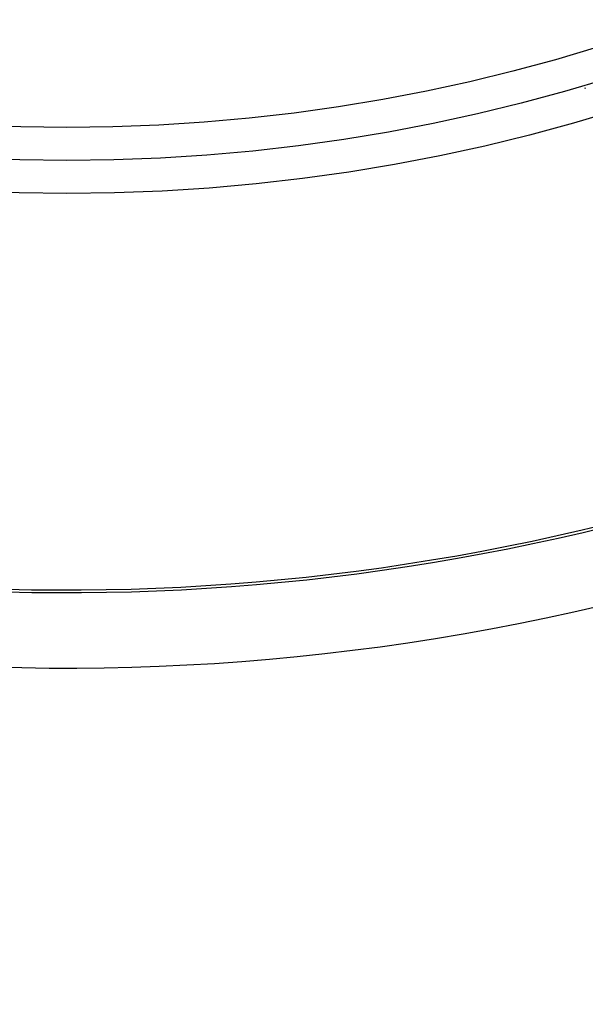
# Model space of a CAD drawing. Header units: millimetres. Extents: x 570 to 981, y 326 to 757.
# Tile 38 of 71: x 654 to 663, y 632 to 647. Entities that reach past the tile are written whole.
import ezdxf

# ---------------------------------------------------------------- set-up
doc = ezdxf.new("R2010")
doc.units = ezdxf.units.MM
doc.styles.add('SLDTEXTSTYLE0', font='TXT', dxfattribs={"width": 0.75})
doc.dimstyles.new('SLDDIMSTYLE1', dxfattribs={"dimtxt": 3.5, "dimasz": 3.556, "dimexe": 0, "dimexo": 0.0625, "dimgap": 0.875, "dimtad": 1, "dimdec": 0, "dimlfac": 2, "dimrnd": 1e-09, "dimzin": 12, "dimdsep": 46, "dimtxsty": 'SLDTEXTSTYLE0', "dimblk1": 'CLOSED', "dimblk2": 'CLOSED', "dimsah": 1, "dimcen": 0.09, "dimadec": 0, "dimazin": 3, "dimtfac": 1, "dimtdec": 0, "dimtofl": 0, "dimtmove": 0, "dimatfit": 3, "dimldrblk": 'CLOSED', "dimfxl": 0, "dimfrac": 2, "dimtolj": 1, "dimtzin": 12, "dimarcsym": 0})

# ---------------------------------------------------------------- blocks, each defined once
blk = doc.blocks.new('_Closed')
at = {"color": 0, "linetype": 'ByBlock', "lineweight": -2}
for p, q in [((-1, 0.166667), (0, 0)), ((-1, 0.166667), (-1, -0.166667)), ((0, 0), (-1, -0.166667)), ((0, 0), (-1, 0))]:
    blk.add_line(p, q, dxfattribs=at)
blk = doc.blocks.new('_D_1')
at = {"color": 7, "linetype": 'Continuous', "lineweight": 0}
for p, q in [((655.802, 756.901), (779.777, 756.901)), ((778.777, 756.901), (778.777, 586.901)), ((655.802, 586.901), (779.777, 586.901))]:
    blk.add_line(p, q, dxfattribs=at)
at = {"color": 7, "linetype": 'Continuous', "lineweight": 18, "xscale": 3.556, "yscale": 3.556}
for p, rotation in [((778.777, 756.901, 75.064), 90.0000000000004), ((778.777, 586.901, 75.064), 270.0000000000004)]:
    blk.add_blockref('_Closed', p, dxfattribs=dict(at, rotation=rotation))
at = {"color": 7, "linetype": 'Continuous', "lineweight": 18, "char_height": 3.5, "attachment_point": 1, "rotation": 90, "style": 'SLDTEXTSTYLE0'}
for s, insert in [('340', (774.212, 677.451)), ('%%c', (774.265, 672.172))]:
    blk.add_mtext(s, dxfattribs=dict(at, insert=insert))

msp = doc.modelspace()

# ---------------------------------------------------------------- linework, layer by layer
at = {"color": 7, "linetype": 'Continuous', "lineweight": 25}
msp.add_line((662.638, 645.504), (662.643, 645.489), dxfattribs=at)
for radius in [85, 84, 82.5, 28, 27.5, 27]:
    msp.add_circle((654.802, 671.901), radius, dxfattribs=at)
at = {"color": 8, "linetype": 'Continuous', "lineweight": 25}
for radius, start, end in [(35.179, 200.994, 14.0423), (34.04, 203.1519, 283.9243)]:
    msp.add_arc((654.802, 671.901), radius, start, end, dxfattribs=at)
at = {"color": 7, "linetype": 'Continuous', "lineweight": 25}
msp.add_arc((654.802, 671.901), 34, 203.1557, 283.9147, dxfattribs=at)

# ---------------------------------------------------------------- dimensions: what is measured, and where the dimension line sits
at = {"color": 7, "linetype": 'Continuous', "lineweight": 18}
dim = msp.add_linear_dim(base=(778.777, 586.901), p1=(654.802, 756.901), p2=(654.802, 586.901), angle=90, text='%%c<>', dimstyle='SLDDIMSTYLE1', dxfattribs=at)
dim.commit()
dim.dimension.update_dxf_attribs({"geometry": '_D_1', "text_midpoint": (778.777, 678.691), "dimtype": 160})

doc.saveas('drawing.dxf')
